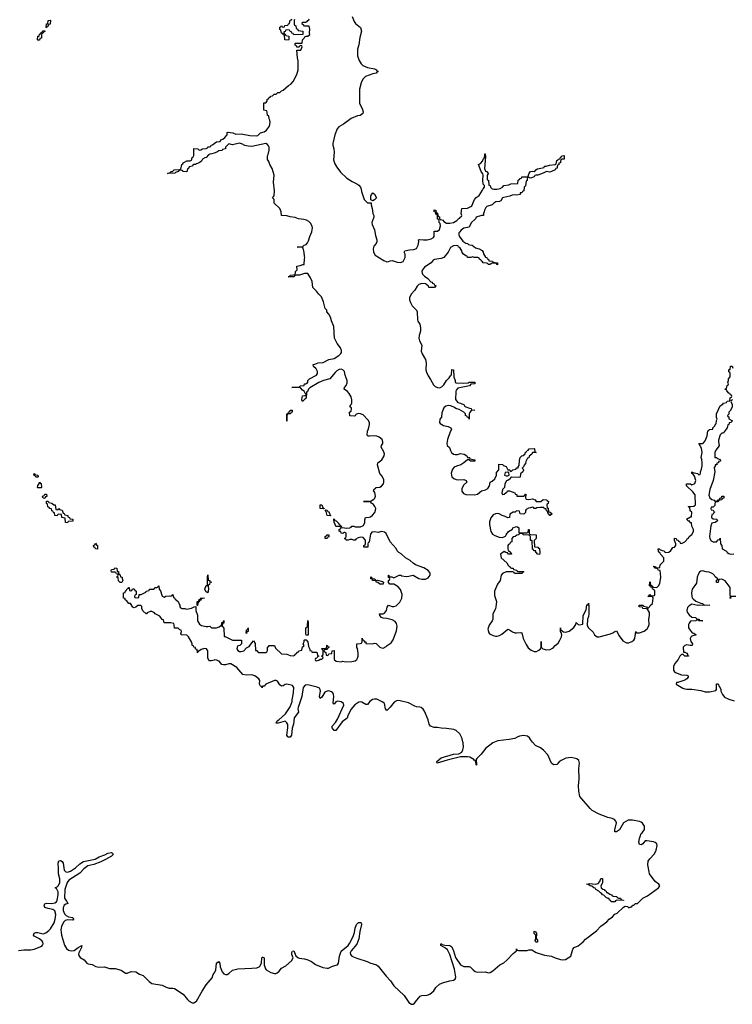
# Model space of a CAD drawing. Header units: inches. Extents: x 2718490 to 2828976, y 856982 to 957410.
# Tile 4 of 63: x 2757784 to 2765910, y 856982 to 868200. Entities that reach past the tile are written whole.
import ezdxf

# ---------------------------------------------------------------- set-up
doc = ezdxf.new("R2010")
doc.units = ezdxf.units.IN
doc.header["$MEASUREMENT"] = 0
for name, color, linetype in [('C7855', 7, 'Continuous'), ('C7856', 7, 'Continuous'), ('C7865', 7, 'Continuous'), ('C7866', 7, 'Continuous')]:
    doc.layers.add(name, color=color, linetype=linetype)

msp = doc.modelspace()

# ---------------------------------------------------------------- linework, layer by layer
at = {"layer": 'C7855', "color": 6}
msp.add_lwpolyline([(2757770, 857593), (2757830, 857604), (2757910, 857603), (2757950, 857609), (2758035, 857645), (2758045, 857655), (2758050, 857670), (2758048, 857690), (2758041, 857701), (2758010, 857727), (2757950, 857757), (2757940, 857770), (2757948, 857792), (2757970, 857798), (2757990, 857798), (2758050, 857785), (2758084, 857796), (2758118, 857822), (2758137, 857843), (2758177, 857910), (2758189, 857951), (2758196, 858004), (2758186, 858046), (2758163, 858063), (2758110, 858073), (2758070, 858086), (2758062, 858110), (2758070, 858128), (2758090, 858134), (2758150, 858132), (2758183, 858137), (2758203, 858150), (2758212, 858168), (2758224, 858230), (2758224, 858264), (2758203, 858303), (2758189, 858310), (2758210, 858321), (2758225, 858335), (2758240, 858370), (2758240, 858410), (2758226, 858470), (2758228, 858530), (2758223, 858590), (2758230, 858616), (2758250, 858622), (2758268, 858608), (2758278, 858590), (2758291, 858510), (2758310, 858491), (2758330, 858488), (2758362, 858498), (2758422, 858538), (2758470, 858582), (2758510, 858609), (2758643, 858637), (2758690, 858661), (2758755, 858685), (2758790, 858705), (2758830, 858713), (2758843, 858703), (2758850, 858690), (2758830, 858670), (2758764, 858630), (2758710, 858604), (2758630, 858575), (2758562, 858558), (2758516, 858524), (2758470, 858474), (2758344, 858396), (2758325, 858370), (2758299, 858290), (2758295, 858190), (2758316, 858157), (2758327, 858150), (2758332, 858130), (2758310, 858123), (2758290, 858110), (2758278, 858082), (2758278, 858050), (2758294, 858014), (2758313, 857993), (2758339, 857979), (2758390, 857970), (2758397, 857950), (2758390, 857942), (2758330, 857943), (2758304, 857936), (2758282, 857918), (2758262, 857870), (2758255, 857830), (2758260, 857770), (2758294, 857654), (2758319, 857619), (2758340, 857600), (2758370, 857590), (2758405, 857595), (2758450, 857630), (2758491, 857650), (2758490, 857630), (2758459, 857570), (2758454, 857550), (2758457, 857537), (2758475, 857515), (2758519, 857490), (2758550, 857452), (2758563, 857443), (2758610, 857434), (2758654, 857414), (2758686, 857406), (2758750, 857407), (2758810, 857390), (2758871, 857390), (2758941, 857370), (2758990, 857338), (2759010, 857338), (2759056, 857356), (2759110, 857350), (2759150, 857327), (2759193, 857310), (2759261, 857241), (2759290, 857219), (2759410, 857198), (2759456, 857176), (2759490, 857167), (2759530, 857167), (2759550, 857162), (2759650, 857099), (2759696, 857036), (2759717, 857017), (2759750, 857000), (2759770, 857000), (2759802, 857018), (2759864, 857130), (2759910, 857202), (2759978, 857282), (2759990, 857321), (2760000, 857336)], dxfattribs=at)
at = {"layer": 'C7856', "color": 6}
for points in [[(2758090, 868106), (2758086, 868110), (2758090, 868152), (2758106, 868154), (2758110, 868192), (2758130, 868194), (2758134, 868190), (2758131, 868150), (2758114, 868146), (2758110, 868126), (2758098, 868122)], [(2757990, 867966), (2757986, 867970), (2757990, 868012), (2758006, 868014), (2758010, 868034), (2758022, 868038), (2758026, 868050), (2758042, 868058), (2758050, 868074), (2758070, 868074), (2758070, 868066), (2758058, 868062), (2758050, 868046), (2758038, 868042), (2758033, 868027), (2758031, 867990), (2758014, 867986), (2758010, 867968)], [(2757970, 862986), (2757962, 863002), (2757946, 863010), (2757949, 863031), (2757954, 863030), (2757958, 863018), (2757991, 863010), (2757994, 862990), (2757990, 862986)], [(2757990, 862866), (2757989, 862870), (2757990, 862894), (2758006, 862910), (2758010, 862932), (2758018, 862918), (2758030, 862914), (2758034, 862870), (2758030, 862866)], [(2758070, 862746), (2758050, 862749), (2758046, 862770), (2758062, 862778), (2758070, 862794), (2758090, 862794), (2758092, 862768), (2758078, 862762)], [(2758210, 862614), (2758222, 862618), (2758230, 862632), (2758238, 862618), (2758270, 862612), (2758278, 862578), (2758290, 862574), (2758298, 862558), (2758332, 862550), (2758334, 862534), (2758352, 862530), (2758354, 862514), (2758391, 862510), (2758390, 862488), (2758338, 862482), (2758330, 862466), (2758308, 862470), (2758302, 862522), (2758266, 862530), (2758262, 862562), (2758230, 862566), (2758218, 862562), (2758210, 862546), (2758186, 862550), (2758182, 862582), (2758170, 862586), (2758162, 862602), (2758150, 862606), (2758146, 862626), (2758126, 862630), (2758122, 862642), (2758106, 862650), (2758102, 862682), (2758090, 862686), (2758090, 862714), (2758110, 862714), (2758118, 862698), (2758150, 862692), (2758172, 862672), (2758190, 862671), (2758198, 862618)], [(2758670, 862169), (2758648, 862170), (2758646, 862186), (2758628, 862190), (2758626, 862210), (2758642, 862218), (2758650, 862234), (2758658, 862218), (2758671, 862211)], [(2758930, 861786), (2758910, 861806), (2758906, 861846), (2758888, 861850), (2758902, 861858), (2758906, 861870), (2758902, 861882), (2758888, 861888), (2758882, 861902), (2758870, 861906), (2758830, 861906), (2758826, 861930), (2758830, 861934), (2758862, 861938), (2758870, 861954), (2758890, 861952), (2758894, 861914), (2758910, 861912), (2758912, 861892), (2758918, 861878), (2758930, 861874), (2758934, 861854), (2758952, 861850), (2758953, 861833), (2758962, 861810), (2758950, 861786)], [(2759930, 861668), (2759918, 861678), (2759910, 861678), (2759895, 861710), (2759910, 861752), (2759926, 861754), (2759926, 861850), (2759930, 861874), (2759934, 861814), (2759952, 861810), (2759954, 861794), (2759974, 861790), (2759954, 861786), (2759950, 861766), (2759938, 861762), (2759933, 861747), (2759936, 861710)], [(2759806, 861526), (2759809, 861570), (2759826, 861574), (2759830, 861594), (2759842, 861598), (2759850, 861614), (2759891, 861611), (2759858, 861602), (2759850, 861586), (2759838, 861582), (2759830, 861566), (2759818, 861562), (2759810, 861526)]]:
    msp.add_lwpolyline(points, close=True, dxfattribs=at)
for points in [[(2760000, 866679), (2759974, 866670), (2759951, 866669), (2759938, 866662), (2759911, 866630), (2759894, 866626), (2759870, 866610), (2759856, 866590), (2759830, 866569), (2759801, 866559), (2759789, 866549), (2759771, 866549), (2759758, 866542), (2759754, 866530), (2759718, 866522), (2759710, 866506), (2759698, 866502), (2759690, 866466), (2759651, 866469), (2759646, 866470), (2759642, 866482), (2759610, 866486), (2759598, 866482), (2759594, 866470), (2759561, 866459), (2759552, 866450), (2759468, 866448), (2759502, 866458), (2759506, 866470), (2759528, 866472), (2759546, 866490), (2759608, 866492), (2759622, 866498), (2759634, 866550), (2759643, 866557), (2759650, 866570), (2759665, 866575), (2759690, 866591), (2759727, 866593), (2759742, 866598), (2759748, 866612), (2759749, 866630), (2759762, 866638), (2759769, 866651), (2759770, 866732), (2759814, 866730), (2759830, 866714), (2759850, 866718), (2759868, 866730), (2759909, 866731), (2759922, 866738), (2759929, 866750), (2759949, 866751), (2759963, 866757), (2759969, 866770), (2759984, 866776), (2760000, 866789)], [(2760000, 860904), (2759970, 860895), (2759950, 860896), (2759937, 860910), (2759930, 860930), (2759929, 861009), (2759913, 861030), (2759890, 861037), (2759855, 861025), (2759826, 861006), (2759814, 861006), (2759810, 860986), (2759806, 861026), (2759790, 861028), (2759787, 861047), (2759770, 861049), (2759766, 861066), (2759749, 861069), (2759749, 861090), (2759742, 861110), (2759709, 861169), (2759689, 861189), (2759626, 861190), (2759622, 861202), (2759628, 861230), (2759626, 861246), (2759610, 861248), (2759590, 861268), (2759549, 861269), (2759547, 861307), (2759542, 861322), (2759509, 861329), (2759430, 861329), (2759422, 861362), (2759410, 861366), (2759383, 861403), (2759330, 861430), (2759323, 861443), (2759290, 861458), (2759270, 861458), (2759237, 861443), (2759230, 861430), (2759226, 861430), (2759190, 861466), (2759178, 861490), (2759176, 861516), (2759167, 861527), (2759133, 861527), (2759110, 861506), (2759090, 861498), (2759074, 861506), (2759048, 861548), (2759030, 861549), (2759002, 861582), (2758988, 861590), (2758986, 861606), (2758966, 861610), (2758969, 861670), (2758986, 861674), (2758990, 861694), (2759002, 861698), (2759006, 861710), (2759022, 861718), (2759029, 861731), (2759034, 861730), (2759038, 861698), (2759050, 861694), (2759062, 861698), (2759070, 861714), (2759090, 861714), (2759098, 861698), (2759114, 861690), (2759114, 861650), (2759098, 861642), (2759094, 861630), (2759098, 861618), (2759130, 861614), (2759142, 861618), (2759148, 861652), (2759170, 861652), (2759222, 861678), (2759226, 861690), (2759262, 861698), (2759266, 861710), (2759308, 861712), (2759322, 861718), (2759326, 861730), (2759348, 861732), (2759362, 861738), (2759370, 861751), (2759374, 861710), (2759390, 861694), (2759403, 861643), (2759410, 861632), (2759430, 861622), (2759449, 861631), (2759496, 861636), (2759508, 861632), (2759522, 861638), (2759526, 861650), (2759531, 861651), (2759538, 861618), (2759550, 861614), (2759558, 861598), (2759591, 861570), (2759601, 861541), (2759611, 861529), (2759611, 861511), (2759618, 861498), (2759632, 861492), (2759669, 861491), (2759690, 861485), (2759743, 861497), (2759772, 861512), (2759794, 861514), (2759792, 861470), (2759810, 861414), (2759811, 861350), (2759833, 861313), (2759859, 861299), (2759910, 861286), (2759930, 861285), (2759954, 861290), (2759972, 861272), (2760000, 861271)]]:
    msp.add_lwpolyline(points, dxfattribs=at)
at = {"layer": 'C7865', "color": 6}
for points in [[(2760000, 857336), (2760022, 857370), (2760030, 857451), (2760050, 857470), (2760068, 857450), (2760070, 857410), (2760093, 857350), (2760110, 857330), (2760130, 857321), (2760150, 857320), (2760169, 857331), (2760210, 857370), (2760270, 857385), (2760430, 857392), (2760490, 857399), (2760513, 857407), (2760524, 857416), (2760543, 857450), (2760547, 857510), (2760550, 857518), (2760557, 857517), (2760571, 857510), (2760573, 857430), (2760586, 857386), (2760595, 857375), (2760646, 857346), (2760690, 857332), (2760706, 857334), (2760720, 857340), (2760741, 857359), (2760770, 857393), (2760820, 857420), (2760884, 857476), (2760901, 857510), (2760889, 857550), (2760887, 857573), (2760893, 857587), (2760910, 857590), (2760934, 857534), (2760954, 857514), (2760970, 857507), (2761030, 857500), (2761070, 857490), (2761110, 857469), (2761156, 857436), (2761242, 857402), (2761290, 857393), (2761305, 857395), (2761350, 857418), (2761394, 857426), (2761407, 857433), (2761419, 857450), (2761430, 857531), (2761450, 857587), (2761528, 857652), (2761546, 857674), (2761585, 857755), (2761600, 857800), (2761610, 857850), (2761625, 857890), (2761646, 857914), (2761670, 857915), (2761676, 857910), (2761683, 857890), (2761662, 857810), (2761650, 857729), (2761630, 857668), (2761562, 857590), (2761552, 857570), (2761555, 857550), (2761572, 857532), (2761627, 857507), (2761745, 857470), (2761775, 857455), (2761851, 857430), (2761870, 857418), (2761962, 857302), (2762014, 857250), (2762052, 857192), (2762170, 857082), (2762221, 857001), (2762250, 856982), (2762270, 856983), (2762287, 856993), (2762311, 857030), (2762350, 857075), (2762370, 857083), (2762430, 857084), (2762461, 857099), (2762505, 857135), (2762530, 857173), (2762570, 857212), (2762617, 857230), (2762690, 857250), (2762730, 857256), (2762750, 857270), (2762757, 857290), (2762742, 857382), (2762688, 857548), (2762661, 857601), (2762640, 857620), (2762588, 857650), (2762587, 857670), (2762594, 857670), (2762602, 857662), (2762630, 857655), (2762690, 857652), (2762710, 857636), (2762730, 857590), (2762754, 857514), (2762810, 857430), (2762850, 857413), (2762910, 857411), (2762926, 857406), (2762954, 857374), (2762977, 857357), (2763009, 857349), (2763090, 857353), (2763130, 857341), (2763150, 857345), (2763178, 857362), (2763259, 857430), (2763305, 857455), (2763337, 857483), (2763410, 857560), (2763449, 857590), (2763450, 857614), (2763458, 857598), (2763473, 857593), (2763570, 857595), (2763590, 857602), (2763623, 857603), (2763673, 857573), (2763770, 857541), (2763850, 857531), (2763890, 857511), (2763950, 857492), (2763970, 857488), (2764006, 857494), (2764069, 857531), (2764090, 857611), (2764105, 857630), (2764152, 857648), (2764210, 857695), (2764237, 857723), (2764360, 857820), (2764410, 857872), (2764479, 857921), (2764504, 857950), (2764542, 857978), (2764570, 858009), (2764598, 858022), (2764670, 858087), (2764690, 858101), (2764715, 858095), (2764730, 858082), (2764754, 858094), (2764766, 858094), (2764770, 858112), (2764787, 858113), (2764806, 858130), (2764830, 858131), (2764888, 858190), (2764942, 858218), (2765070, 858310), (2765082, 858330), (2765073, 858350), (2765030, 858381), (2764967, 858470), (2764960, 858490), (2764945, 858570), (2764950, 858612), (2764970, 858641), (2765023, 858697), (2765043, 858737), (2765054, 858790), (2765048, 858810), (2765030, 858827), (2765013, 858833), (2764935, 858845), (2764916, 858844), (2764897, 858823), (2764891, 858810), (2764870, 858797), (2764850, 858804), (2764845, 858830), (2764850, 858870), (2764869, 858929), (2764883, 858937), (2764907, 858973), (2764907, 859010), (2764902, 859022), (2764885, 859045), (2764870, 859056), (2764850, 859064), (2764770, 859080), (2764722, 859078), (2764671, 859048), (2764623, 858970), (2764590, 858945), (2764570, 858948), (2764570, 858970), (2764588, 859050), (2764582, 859070), (2764567, 859087), (2764540, 859100), (2764490, 859110), (2764392, 859150), (2764313, 859190), (2764290, 859211), (2764170, 859350), (2764158, 859410), (2764155, 859470), (2764162, 859550), (2764160, 859670), (2764168, 859730), (2764158, 859758), (2764137, 859777), (2764108, 859788), (2764072, 859792), (2764013, 859787), (2763959, 859761), (2763936, 859744), (2763910, 859713), (2763870, 859710), (2763849, 859730), (2763806, 859826), (2763757, 859877), (2763724, 859904), (2763665, 859930), (2763630, 859967), (2763608, 860000)], [(2763367, 860000), (2763238, 859982), (2763181, 859959), (2763144, 859936), (2763099, 859901), (2763047, 859830), (2762997, 859783), (2762990, 859770), (2762992, 859708), (2762989, 859710), (2762987, 859747), (2762978, 859758), (2762970, 859758), (2762962, 859770), (2762916, 859796), (2762890, 859801), (2762810, 859800), (2762658, 859762), (2762546, 859730), (2762542, 859750), (2762590, 859790), (2762729, 859830), (2762790, 859836), (2762824, 859856), (2762838, 859882), (2762843, 859910), (2762840, 859960), (2762831, 860000)]]:
    msp.add_lwpolyline(points, dxfattribs=at)
for points in [[(2764474, 858254), (2764486, 858254), (2764515, 858235), (2764534, 858230), (2764538, 858218), (2764553, 858213), (2764594, 858210), (2764598, 858198), (2764612, 858192), (2764634, 858190), (2764638, 858178), (2764651, 858171), (2764671, 858170), (2764670, 858166), (2764592, 858168), (2764578, 858162), (2764570, 858149), (2764528, 858150), (2764526, 858166), (2764509, 858170), (2764507, 858187), (2764493, 858187), (2764470, 858199), (2764445, 858225), (2764429, 858230), (2764422, 858242), (2764406, 858250), (2764389, 858269), (2764355, 858290), (2764345, 858305), (2764329, 858310), (2764307, 858327), (2764289, 858330), (2764266, 858346), (2764246, 858350), (2764283, 858357), (2764350, 858350), (2764367, 858353), (2764380, 858360), (2764400, 858380), (2764410, 858414), (2764430, 858414), (2764430, 858366), (2764412, 858330), (2764414, 858310), (2764432, 858292), (2764450, 858291), (2764458, 858278), (2764472, 858270)], [(2763670, 857689), (2763662, 857710), (2763668, 857732), (2763668, 857768), (2763650, 857788), (2763650, 857814), (2763671, 857809), (2763676, 857790), (2763673, 857733), (2763690, 857714), (2763690, 857689)]]:
    msp.add_lwpolyline(points, close=True, dxfattribs=at)
at = {"layer": 'C7866', "color": 6}
for points in [[(2760000, 866789), (2760028, 866810), (2760070, 866814), (2760078, 866830), (2760101, 866839), (2760124, 866856), (2760148, 866890), (2760150, 866914), (2760162, 866918), (2760184, 866916), (2760214, 866910), (2760250, 866895), (2760310, 866899), (2760410, 866882), (2760490, 866876), (2760500, 866880), (2760529, 866910), (2760570, 866921), (2760599, 866941), (2760632, 866988), (2760642, 867030), (2760637, 867057), (2760629, 867071), (2760626, 867106), (2760609, 867110), (2760607, 867147), (2760602, 867162), (2760569, 867171), (2760568, 867252), (2760590, 867254), (2760606, 867270), (2760607, 867293), (2760622, 867298), (2760626, 867310), (2760642, 867318), (2760646, 867330), (2760667, 867333), (2760686, 867350), (2760710, 867352), (2760728, 867370), (2760749, 867371), (2760768, 867390), (2760790, 867397), (2760850, 867450), (2760874, 867466), (2760903, 867497), (2760944, 867576), (2760960, 867630), (2760958, 867730), (2760950, 867766), (2760946, 867854), (2760990, 867854), (2761006, 867890), (2761002, 867902), (2760990, 867906), (2760978, 867902), (2760970, 867886), (2760946, 867886), (2760942, 867902), (2760926, 867910), (2760926, 867930), (2760930, 867934), (2761006, 867934), (2761009, 867971), (2761028, 867990), (2761035, 868005), (2761050, 868014), (2761070, 868012), (2761094, 868030), (2761088, 868050), (2761093, 868093), (2761086, 868126), (2761030, 868126), (2761022, 868142), (2761006, 868150), (2761008, 868172), (2761047, 868173), (2761062, 868178), (2761068, 868192), (2761082, 868198), (2761086, 868210)], [(2760918, 868202), (2760914, 868190), (2760914, 868150), (2760918, 868138), (2760934, 868130), (2760938, 868098), (2760950, 868094), (2760958, 868078), (2761014, 868070), (2761014, 868030), (2760910, 868026), (2760902, 868042), (2760887, 868047), (2760882, 868062), (2760867, 868067), (2760862, 868082), (2760830, 868086), (2760818, 868082), (2760810, 868066), (2760798, 868062), (2760794, 868050), (2760798, 868038), (2760810, 868034), (2760818, 868018), (2760853, 868013), (2760853, 867973), (2760850, 867966), (2760809, 867970), (2760802, 868022), (2760790, 868026), (2760782, 868042), (2760770, 868046), (2760762, 868082), (2760750, 868088), (2760750, 868114), (2760762, 868118), (2760770, 868134), (2760778, 868118), (2760790, 868114), (2760802, 868118), (2760808, 868132), (2760842, 868138), (2760850, 868154), (2760862, 868158), (2760867, 868193), (2760882, 868198), (2760886, 868210)], [(2761575, 868235), (2761598, 868178), (2761615, 868155), (2761670, 868110), (2761681, 868070), (2761661, 867999), (2761650, 867915), (2761635, 867865), (2761636, 867790), (2761654, 867734), (2761677, 867697), (2761698, 867678), (2761750, 867657), (2761830, 867641), (2761851, 867630), (2761858, 867618), (2761871, 867610), (2761858, 867602), (2761850, 867589), (2761810, 867583), (2761727, 867553), (2761697, 867523), (2761678, 867482), (2761659, 867410), (2761659, 867250), (2761673, 867213), (2761690, 867190), (2761701, 867150), (2761698, 867130), (2761666, 867110), (2761637, 867103), (2761565, 867075), (2761475, 867010), (2761422, 866978), (2761404, 866956), (2761376, 866890), (2761354, 866790), (2761355, 866770), (2761367, 866730), (2761371, 866690), (2761364, 866604), (2761378, 866558), (2761400, 866520), (2761443, 866463), (2761516, 866396), (2761576, 866356), (2761630, 866331), (2761650, 866313), (2761670, 866290), (2761679, 866270), (2761683, 866243), (2761713, 866150), (2761750, 866115), (2761792, 866112), (2761791, 866090), (2761803, 866050), (2761811, 865990), (2761821, 865970), (2761821, 865950), (2761801, 865890), (2761805, 865865), (2761830, 865806), (2761840, 865740), (2761857, 865690), (2761858, 865670), (2761850, 865650), (2761822, 865618), (2761815, 865590), (2761817, 865550), (2761837, 865517), (2761936, 865456), (2761970, 865443), (2761990, 865444), (2762010, 865453), (2762030, 865455), (2762090, 865437), (2762127, 865433), (2762155, 865445), (2762181, 865490), (2762180, 865530), (2762170, 865550), (2762174, 865566), (2762230, 865579), (2762279, 865581), (2762308, 865592), (2762328, 865632), (2762335, 865670), (2762330, 865691), (2762344, 865696), (2762390, 865690), (2762429, 865692), (2762475, 865705), (2762501, 865719), (2762510, 865730), (2762510, 865790), (2762550, 865791), (2762570, 865810), (2762581, 865850), (2762577, 865877), (2762569, 865891), (2762569, 865909), (2762562, 865922), (2762550, 865926), (2762547, 865967), (2762542, 865982), (2762530, 865986), (2762528, 866008), (2762510, 866009), (2762510, 866032), (2762531, 866030), (2762531, 866011), (2762538, 865998), (2762550, 865994), (2762552, 865972), (2762558, 865958), (2762570, 865954), (2762572, 865932), (2762582, 865922), (2762610, 865916), (2762621, 865901), (2762650, 865883), (2762690, 865881), (2762730, 865890), (2762769, 865911), (2762790, 865934), (2762802, 865938), (2762806, 865950), (2762822, 865958), (2762826, 865970), (2762818, 865990), (2762826, 866050), (2762890, 866054), (2762930, 866070), (2762940, 866080), (2762970, 866151), (2762990, 866175), (2763023, 866197), (2763063, 866257), (2763070, 866274), (2763086, 866290), (2763086, 866310), (2763070, 866326), (2763067, 866370), (2763069, 866429), (2763065, 866445), (2763046, 866470), (2763015, 866550), (2763037, 866563), (2763067, 866593), (2763070, 866612), (2763079, 866621), (2763089, 866650), (2763089, 866671), (2763092, 866670), (2763097, 866637), (2763085, 866505), (2763096, 866476), (2763111, 866470), (2763118, 866458), (2763131, 866450), (2763113, 866427), (2763114, 866374), (2763130, 866372), (2763134, 866314), (2763150, 866312), (2763153, 866293), (2763173, 866273), (2763190, 866270), (2763230, 866270), (2763262, 866278), (2763289, 866291), (2763306, 866310), (2763362, 866318), (2763386, 866330), (2763466, 866334), (2763469, 866370), (2763482, 866378), (2763490, 866392), (2763506, 866394), (2763508, 866410), (2763569, 866411), (2763582, 866418), (2763594, 866450), (2763610, 866471), (2763634, 866474), (2763650, 866471), (2763662, 866478), (2763669, 866490), (2763690, 866499), (2763764, 866516), (2763770, 866530), (2763789, 866531), (2763824, 866544), (2763889, 866551), (2763902, 866558), (2763910, 866594), (2763922, 866598), (2763926, 866610), (2763946, 866614), (2763950, 866634), (2763962, 866638), (2763966, 866650), (2763990, 866654), (2763994, 866650), (2763992, 866610), (2763971, 866609), (2763958, 866602), (2763952, 866588), (2763951, 866570), (2763933, 866567), (2763930, 866546), (2763918, 866542), (2763913, 866527), (2763912, 866510), (2763897, 866503), (2763891, 866490), (2763849, 866469), (2763830, 866464), (2763790, 866469), (2763752, 866450), (2763692, 866430), (2763671, 866429), (2763657, 866423), (2763651, 866410), (2763610, 866395), (2763598, 866398), (2763590, 866406), (2763578, 866402), (2763572, 866388), (2763570, 866368), (2763558, 866362), (2763550, 866308), (2763538, 866290), (2763531, 866250), (2763517, 866243), (2763510, 866229), (2763492, 866228), (2763490, 866209), (2763450, 866199), (2763430, 866204), (2763400, 866200), (2763374, 866190), (2763305, 866175), (2763291, 866169), (2763270, 866138), (2763254, 866130), (2763215, 866125), (2763191, 866110), (2763170, 866089), (2763110, 866070), (2763100, 866060), (2763085, 866030), (2763082, 866010), (2763072, 865990), (2763074, 865970), (2763050, 865969), (2762990, 865950), (2762981, 865930), (2762933, 865887), (2762910, 865835), (2762850, 865824), (2762817, 865803), (2762799, 865781), (2762793, 865770), (2762791, 865751), (2762795, 865735), (2762837, 865677), (2762873, 865653), (2762891, 865650), (2762900, 865640), (2762915, 865635), (2762942, 865630), (2762980, 865600), (2763022, 865590), (2763056, 865570), (2763070, 865551), (2763074, 865534), (2763096, 865496), (2763110, 865491), (2763115, 865475), (2763131, 865470), (2763133, 865453), (2763174, 865450), (2763178, 865438), (2763234, 865430), (2763233, 865407), (2763226, 865410), (2763222, 865422), (2763207, 865427), (2763173, 865427), (2763158, 865422), (2763154, 865410), (2763131, 865409), (2763126, 865410), (2763122, 865422), (2763107, 865427), (2763070, 865429), (2763062, 865442), (2763050, 865449), (2763043, 865463), (2763029, 865470), (2763023, 865483), (2763009, 865489), (2762966, 865490), (2762950, 865498), (2762929, 865489), (2762890, 865489), (2762885, 865505), (2762870, 865509), (2762844, 865530), (2762830, 865549), (2762826, 865566), (2762804, 865604), (2762789, 865610), (2762783, 865623), (2762768, 865628), (2762730, 865625), (2762697, 865603), (2762670, 865550), (2762619, 865490), (2762590, 865478), (2762514, 865466), (2762500, 865460), (2762476, 865430), (2762401, 865379), (2762376, 865350), (2762370, 865330), (2762372, 865312), (2762379, 865299), (2762399, 865279), (2762439, 865250), (2762474, 865214), (2762485, 865210), (2762496, 865196), (2762511, 865190), (2762515, 865175), (2762530, 865170), (2762530, 865166), (2762514, 865150), (2762450, 865149), (2762444, 865164), (2762424, 865184), (2762410, 865190), (2762370, 865195), (2762336, 865184), (2762315, 865165), (2762290, 865120), (2762249, 865071), (2762230, 865030), (2762230, 865010), (2762239, 864979), (2762261, 864941), (2762310, 864890), (2762318, 864870), (2762320, 864780), (2762324, 864764), (2762346, 864730), (2762355, 864690), (2762353, 864653), (2762338, 864602), (2762336, 864570), (2762342, 864542), (2762370, 864490), (2762362, 864422), (2762372, 864392), (2762411, 864328), (2762418, 864290), (2762417, 864210), (2762424, 864183), (2762441, 864141), (2762470, 864099), (2762501, 864041), (2762522, 864022), (2762550, 864009), (2762573, 864007), (2762601, 864019), (2762621, 864039), (2762650, 864091), (2762681, 864119), (2762696, 864144), (2762708, 864152), (2762710, 864214), (2762731, 864211), (2762736, 864130), (2762751, 864089), (2762751, 864071), (2762762, 864062), (2762850, 864057), (2762898, 864062), (2762910, 864070), (2762974, 864070), (2762974, 864050), (2762930, 864048), (2762912, 864030), (2762780, 864000), (2762761, 863979), (2762756, 863964), (2762754, 863874), (2762780, 863840), (2762812, 863830), (2762851, 863810), (2762857, 863797), (2762870, 863790), (2762913, 863773), (2762932, 863770), (2762934, 863754), (2762974, 863750), (2762932, 863748), (2762915, 863725), (2762911, 863709), (2762910, 863648), (2762907, 863667), (2762890, 863669), (2762882, 863682), (2762869, 863690), (2762868, 863708), (2762849, 863729), (2762797, 863757), (2762758, 863770), (2762743, 863783), (2762700, 863800), (2762670, 863804), (2762642, 863798), (2762621, 863779), (2762599, 863721), (2762592, 863670), (2762573, 863647), (2762570, 863610), (2762579, 863599), (2762618, 863578), (2762670, 863565), (2762702, 863550), (2762708, 863530), (2762694, 863506), (2762664, 863416), (2762655, 863370), (2762660, 863350), (2762686, 863326), (2762696, 863290), (2762708, 863268), (2762730, 863250), (2762750, 863245), (2762775, 863245), (2762810, 863259), (2762851, 863250), (2762882, 863230), (2762891, 863211), (2762912, 863210), (2762918, 863198), (2762973, 863187), (2762974, 863170), (2762970, 863169), (2762926, 863170), (2762910, 863186), (2762890, 863186), (2762848, 863150), (2762813, 863130), (2762766, 863114), (2762740, 863100), (2762721, 863079), (2762705, 863035), (2762706, 863010), (2762713, 862993), (2762733, 862973), (2762762, 862962), (2762790, 862958), (2762850, 862963), (2762876, 862950), (2762881, 862930), (2762845, 862895), (2762825, 862855), (2762827, 862830), (2762843, 862803), (2762871, 862791), (2762970, 862787), (2763006, 862794), (2763050, 862832), (2763096, 862844), (2763122, 862858), (2763141, 862890), (2763149, 862930), (2763170, 862941), (2763201, 862970), (2763222, 863010), (2763220, 863040), (2763248, 863072), (2763246, 863134), (2763289, 863131), (2763300, 863120), (2763330, 863110), (2763351, 863071), (2763374, 863070), (2763378, 863058), (2763390, 863054), (2763406, 863070), (2763440, 863080), (2763453, 863093), (2763467, 863093), (2763467, 863107), (2763478, 863122), (2763482, 863178), (2763489, 863210), (2763510, 863231), (2763526, 863234), (2763546, 863254), (2763550, 863271), (2763563, 863277), (2763570, 863292), (2763586, 863294), (2763586, 863306), (2763592, 863312), (2763650, 863314), (2763654, 863310), (2763658, 863278), (2763674, 863270), (2763632, 863268), (2763622, 863250), (2763594, 863226), (2763590, 863209), (2763575, 863205), (2763555, 863165), (2763550, 863142), (2763535, 863125), (2763530, 863106), (2763514, 863090), (2763530, 863074), (2763530, 863066), (2763522, 863050), (2763495, 863025), (2763490, 862989), (2763470, 862984), (2763391, 862989), (2763380, 862980), (2763376, 862970), (2763351, 862950), (2763335, 862945), (2763315, 862910), (2763311, 862869), (2763290, 862846), (2763281, 862810), (2763290, 862792), (2763307, 862793), (2763330, 862814), (2763342, 862818), (2763348, 862832), (2763369, 862831), (2763430, 862811), (2763434, 862794), (2763451, 862790), (2763453, 862773), (2763471, 862771), (2763528, 862772), (2763542, 862778), (2763550, 862794), (2763554, 862794), (2763553, 862753), (2763558, 862738), (2763590, 862732), (2763630, 862741), (2763662, 862730), (2763672, 862712), (2763728, 862712), (2763753, 862733), (2763794, 862730), (2763798, 862718), (2763814, 862710), (2763810, 862686), (2763798, 862682), (2763794, 862670), (2763798, 862638), (2763810, 862634), (2763813, 862593), (2763834, 862590), (2763854, 862570), (2763834, 862550), (2763829, 862550), (2763822, 862562), (2763809, 862570), (2763808, 862588), (2763802, 862602), (2763790, 862606), (2763786, 862626), (2763770, 862628), (2763762, 862642), (2763717, 862643), (2763682, 862638), (2763670, 862629), (2763650, 862629), (2763642, 862642), (2763630, 862646), (2763610, 862638), (2763584, 862636), (2763560, 862620), (2763551, 862609), (2763550, 862586), (2763532, 862568), (2763490, 862569), (2763482, 862602), (2763450, 862606), (2763434, 862590), (2763410, 862589), (2763372, 862568), (2763370, 862529), (2763350, 862524), (2763320, 862540), (2763284, 862550), (2763250, 862570), (2763230, 862574), (2763210, 862571), (2763182, 862558), (2763157, 862523), (2763143, 862477), (2763140, 862450), (2763155, 862370), (2763177, 862337), (2763202, 862322), (2763250, 862304), (2763290, 862300), (2763325, 862315), (2763330, 862332), (2763358, 862370), (2763403, 862397), (2763409, 862410), (2763450, 862425), (2763462, 862422), (2763474, 862410), (2763474, 862354), (2763568, 862352), (2763582, 862358), (2763586, 862390), (2763592, 862390), (2763593, 862353), (2763598, 862338), (2763613, 862333), (2763672, 862330), (2763672, 862290), (2763652, 862268), (2763654, 862194), (2763691, 862191), (2763698, 862178), (2763710, 862174), (2763715, 862125), (2763710, 862108), (2763690, 862109), (2763682, 862122), (2763669, 862130), (2763668, 862148), (2763646, 862150), (2763642, 862162), (2763630, 862166), (2763626, 862266), (2763610, 862268), (2763607, 862307), (2763602, 862322), (2763588, 862328), (2763526, 862330), (2763522, 862342), (2763490, 862346), (2763478, 862342), (2763474, 862330), (2763452, 862328), (2763434, 862310), (2763412, 862308), (2763394, 862290), (2763394, 862250), (2763378, 862242), (2763374, 862230), (2763358, 862222), (2763351, 862209), (2763351, 862171), (2763355, 862155), (2763385, 862130), (2763391, 862110), (2763358, 862110), (2763345, 862125), (2763328, 862130), (2763310, 862142), (2763268, 862110), (2763274, 862070), (2763339, 862010), (2763358, 861978), (2763374, 861970), (2763378, 861958), (2763391, 861951), (2763412, 861950), (2763414, 861934), (2763454, 861930), (2763458, 861918), (2763473, 861913), (2763530, 861914), (2763534, 861910), (2763518, 861902), (2763514, 861890), (2763509, 861889), (2763430, 861889), (2763426, 861890), (2763422, 861902), (2763408, 861908), (2763330, 861909), (2763290, 861890), (2763276, 861870), (2763264, 861810), (2763233, 861767), (2763198, 861690), (2763199, 861639), (2763221, 861570), (2763215, 861510), (2763210, 861486), (2763181, 861430), (2763179, 861370), (2763173, 861350), (2763138, 861302), (2763124, 861256), (2763133, 861213), (2763142, 861202), (2763182, 861182), (2763210, 861175), (2763230, 861178), (2763255, 861185), (2763280, 861200), (2763350, 861256), (2763370, 861250), (2763405, 861225), (2763430, 861216), (2763450, 861214), (2763499, 861219), (2763510, 861214), (2763526, 861150), (2763560, 861080), (2763583, 861043), (2763615, 861015), (2763650, 861000), (2763678, 861002), (2763705, 861015), (2763721, 861030), (2763729, 861050), (2763730, 861114), (2763731, 861050), (2763750, 861030), (2763790, 861022), (2763834, 861026), (2763861, 861039), (2763872, 861048), (2763890, 861070), (2763923, 861097), (2763945, 861130), (2763963, 861170), (2763965, 861190), (2763959, 861219), (2763950, 861230), (2763950, 861272), (2763951, 861251), (2763962, 861242), (2763970, 861242), (2763973, 861233), (2763984, 861224), (2764010, 861220), (2764050, 861235), (2764104, 861276), (2764126, 861310), (2764130, 861331), (2764154, 861310), (2764170, 861307), (2764207, 861313), (2764210, 861410), (2764245, 861475), (2764250, 861532), (2764266, 861534), (2764270, 861554), (2764275, 861510), (2764274, 861430), (2764270, 861402), (2764258, 861370), (2764256, 861296), (2764270, 861270), (2764322, 861222), (2764340, 861190), (2764370, 861170), (2764390, 861170), (2764519, 861201), (2764547, 861213), (2764570, 861231), (2764590, 861236), (2764621, 861181), (2764663, 861123), (2764702, 861102), (2764730, 861100), (2764766, 861114), (2764788, 861132), (2764797, 861150), (2764810, 861230), (2764816, 861216), (2764850, 861213), (2764905, 861235), (2764939, 861261), (2764954, 861286), (2764960, 861310), (2764958, 861370), (2764965, 861410), (2764965, 861445), (2764942, 861482), (2764927, 861487), (2764888, 861490), (2764886, 861506), (2764849, 861509), (2764846, 861530), (2764894, 861530), (2764898, 861518), (2764932, 861512), (2764938, 861498), (2764950, 861494), (2764970, 861514), (2764974, 861526), (2764999, 861550), (2765006, 861610), (2765002, 861622), (2764987, 861627), (2764948, 861630), (2764962, 861638), (2764970, 861652), (2764978, 861638), (2764990, 861634), (2765022, 861638), (2765026, 861650), (2765026, 861690), (2765022, 861702), (2765007, 861707), (2765002, 861722), (2764988, 861728), (2764982, 861742), (2764966, 861750), (2764968, 861790), (2764970, 861794), (2764974, 861790), (2764978, 861758), (2764990, 861754), (2764998, 861738), (2765013, 861733), (2765050, 861731), (2765070, 861751), (2765084, 861776), (2765095, 861850), (2765086, 861926), (2765066, 861930), (2765062, 861942), (2765048, 861948), (2765028, 861950), (2765026, 861966), (2765009, 861970), (2765034, 861970), (2765038, 861958), (2765050, 861954), (2765082, 861958), (2765088, 861990), (2765129, 862030), (2765128, 862070), (2765090, 862109), (2765086, 862126), (2765078, 862130), (2765070, 862146), (2765066, 862170), (2765074, 862170), (2765082, 862162), (2765111, 862151), (2765131, 862150), (2765138, 862138), (2765150, 862131), (2765185, 862135), (2765207, 862153), (2765230, 862185), (2765249, 862191), (2765266, 862210), (2765266, 862230), (2765250, 862266), (2765249, 862291), (2765270, 862290), (2765275, 862275), (2765291, 862270), (2765297, 862257), (2765312, 862250), (2765314, 862234), (2765330, 862232), (2765370, 862251), (2765389, 862270), (2765395, 862285), (2765410, 862294), (2765418, 862310), (2765447, 862333), (2765469, 862370), (2765469, 862390), (2765449, 862431), (2765446, 862466), (2765430, 862468), (2765426, 862486), (2765410, 862488), (2765388, 862510), (2765434, 862534), (2765446, 862534), (2765448, 862588), (2765430, 862606), (2765426, 862646), (2765414, 862646), (2765409, 862651), (2765410, 862654), (2765432, 862652), (2765470, 862658), (2765489, 862671), (2765485, 862785), (2765460, 862820), (2765389, 862890), (2765389, 862910), (2765407, 862913), (2765434, 862910), (2765450, 862902), (2765484, 862916), (2765495, 862950), (2765480, 863000), (2765463, 863023), (2765450, 863030), (2765450, 863050), (2765461, 863041), (2765514, 863030), (2765530, 863014), (2765542, 863018), (2765548, 863032), (2765548, 863048), (2765560, 863080), (2765565, 863115), (2765566, 863150), (2765562, 863190), (2765555, 863210), (2765567, 863270), (2765557, 863317), (2765545, 863345), (2765538, 863350), (2765538, 863358), (2765529, 863370), (2765569, 863371), (2765580, 863380), (2765599, 863401), (2765622, 863458), (2765630, 863514), (2765642, 863518), (2765646, 863530), (2765687, 863533), (2765689, 863550), (2765709, 863571), (2765718, 863590), (2765726, 863594), (2765730, 863634), (2765738, 863650), (2765730, 863666), (2765730, 863710), (2765770, 863802), (2765802, 863818), (2765810, 863832), (2765842, 863838), (2765850, 863854), (2765882, 863858), (2765886, 863890), (2765902, 863898), (2765906, 863910), (2765902, 863922), (2765890, 863926), (2765882, 863942), (2765870, 863946), (2765846, 863970), (2765842, 863982), (2765830, 863986), (2765829, 863989), (2765830, 863994), (2765842, 863998), (2765850, 864034), (2765862, 864038), (2765866, 864050), (2765858, 864070), (2765866, 864090), (2765866, 864110), (2765886, 864130), (2765886, 864170), (2765882, 864182), (2765870, 864186), (2765869, 864209), (2765874, 864214), (2765886, 864214), (2765890, 864251), (2765910, 864254), (2765916, 864230)], [(2760000, 861271), (2760030, 861271), (2760059, 861281), (2760073, 861293), (2760087, 861293), (2760089, 861330), (2760106, 861334), (2760110, 861354), (2760110, 861326), (2760098, 861322), (2760094, 861290), (2760111, 861269), (2760114, 861174), (2760126, 861174), (2760210, 861131), (2760312, 861132), (2760314, 861090), (2760294, 861070), (2760270, 861066), (2760262, 861050), (2760261, 861030), (2760270, 861012), (2760290, 861001), (2760310, 861001), (2760338, 861010), (2760370, 861042), (2760400, 861060), (2760430, 861102), (2760450, 861122), (2760470, 861092), (2760474, 861014), (2760490, 861012), (2760498, 860998), (2760511, 860991), (2760589, 860991), (2760602, 860998), (2760609, 861011), (2760610, 861051), (2760622, 861058), (2760629, 861070), (2760690, 861071), (2760701, 861041), (2760770, 860974), (2760829, 860971), (2760870, 860956), (2760907, 860953), (2760922, 860958), (2760926, 860970), (2760942, 860978), (2760950, 860994), (2760962, 860998), (2760966, 861010), (2761002, 861018), (2761010, 861054), (2761022, 861058), (2761026, 861070), (2761018, 861090), (2761028, 861110), (2761028, 861130), (2761030, 861134), (2761050, 861134), (2761070, 861112), (2761077, 861057), (2761093, 861027), (2761093, 861013), (2761112, 861010), (2761114, 860994), (2761173, 860993), (2761178, 860958), (2761194, 860950), (2761178, 860942), (2761173, 860927), (2761158, 860922), (2761154, 860910), (2761158, 860898), (2761170, 860894), (2761196, 860904), (2761210, 860914), (2761230, 860914), (2761246, 860930), (2761242, 860942), (2761226, 860950), (2761242, 860958), (2761246, 860970), (2761246, 861010), (2761242, 861022), (2761226, 861030), (2761230, 861034), (2761270, 861034), (2761282, 861038), (2761286, 861070), (2761290, 861074), (2761298, 861058), (2761310, 861054), (2761310, 861046), (2761298, 861042), (2761290, 861026), (2761258, 861022), (2761254, 861010), (2761258, 860998), (2761274, 860990), (2761278, 860958), (2761290, 860954), (2761302, 860958), (2761310, 860974), (2761342, 860978), (2761346, 861010), (2761370, 861011), (2761371, 860911), (2761391, 860891), (2761450, 860885), (2761470, 860891), (2761503, 860883), (2761570, 860887), (2761610, 860895), (2761628, 860910), (2761636, 860924), (2761643, 860950), (2761643, 860983), (2761635, 861035), (2761630, 861046), (2761629, 861090), (2761668, 861092), (2761682, 861098), (2761688, 861112), (2761690, 861154), (2761694, 861134), (2761710, 861132), (2761712, 861112), (2761731, 861110), (2761732, 861092), (2761810, 861090), (2761830, 861096), (2761850, 861091), (2761892, 861052), (2761910, 861042), (2761930, 861040), (2761963, 861057), (2761973, 861070), (2762018, 861102), (2762044, 861136), (2762082, 861238), (2762088, 861290), (2762082, 861322), (2762065, 861345), (2762030, 861363), (2761970, 861379), (2761930, 861383), (2761910, 861389), (2761889, 861410), (2761888, 861430), (2761930, 861432), (2761942, 861438), (2761967, 861470), (2761975, 861505), (2761990, 861530), (2762030, 861516), (2762050, 861514), (2762077, 861523), (2762117, 861563), (2762132, 861588), (2762141, 861610), (2762144, 861650), (2762127, 861707), (2762100, 861740), (2762070, 861759), (2762050, 861767), (2762006, 861770), (2761990, 861786), (2761988, 861810), (2762002, 861818), (2762006, 861830), (2762002, 861842), (2761990, 861846), (2761989, 861871), (2761992, 861870), (2761994, 861866), (2761994, 861854), (2762029, 861851), (2762050, 861842), (2762110, 861871), (2762129, 861871), (2762143, 861863), (2762190, 861856), (2762222, 861858), (2762250, 861868), (2762270, 861870), (2762334, 861834), (2762370, 861824), (2762410, 861827), (2762441, 861839), (2762466, 861870), (2762466, 861890), (2762462, 861902), (2762443, 861923), (2762393, 861953), (2762299, 861990), (2762270, 862006), (2762238, 862038), (2762185, 862070), (2762135, 862115), (2762109, 862129), (2762090, 862150), (2762076, 862176), (2762010, 862250), (2761964, 862344), (2761942, 862362), (2761910, 862370), (2761870, 862358), (2761830, 862365), (2761800, 862360), (2761783, 862337), (2761770, 862246), (2761758, 862242), (2761754, 862230), (2761752, 862190), (2761709, 862189), (2761710, 862211), (2761722, 862218), (2761729, 862230), (2761729, 862269), (2761700, 862300), (2761670, 862306), (2761643, 862297), (2761617, 862283), (2761610, 862270), (2761590, 862270), (2761577, 862277), (2761550, 862279), (2761529, 862269), (2761511, 862269), (2761510, 862266), (2761502, 862282), (2761489, 862290), (2761502, 862298), (2761506, 862310), (2761506, 862350), (2761490, 862358), (2761482, 862358), (2761470, 862346), (2761449, 862350), (2761447, 862367), (2761433, 862367), (2761427, 862373), (2761426, 862390), (2761442, 862398), (2761446, 862410), (2761442, 862422), (2761430, 862426), (2761390, 862426), (2761379, 862459), (2761370, 862468), (2761368, 862512), (2761374, 862506), (2761374, 862494), (2761394, 862490), (2761411, 862471), (2761414, 862470), (2761418, 862458), (2761430, 862454), (2761434, 862434), (2761450, 862432), (2761453, 862413), (2761489, 862411), (2761510, 862405), (2761549, 862411), (2761563, 862417), (2761570, 862431), (2761594, 862430), (2761610, 862422), (2761670, 862421), (2761704, 862436), (2761719, 862470), (2761720, 862500), (2761729, 862530), (2761769, 862531), (2761783, 862537), (2761807, 862553), (2761833, 862587), (2761843, 862610), (2761845, 862630), (2761835, 862655), (2761817, 862677), (2761797, 862690), (2761785, 862705), (2761770, 862709), (2761706, 862710), (2761770, 862711), (2761790, 862718), (2761822, 862738), (2761832, 862750), (2761841, 862770), (2761833, 862813), (2761826, 862826), (2761818, 862830), (2761826, 862850), (2761842, 862858), (2761850, 862871), (2761890, 862874), (2761910, 862884), (2761933, 862910), (2761938, 862930), (2761937, 862957), (2761918, 862998), (2761890, 863030), (2761863, 863130), (2761866, 863150), (2761914, 863186), (2761940, 863230), (2761943, 863250), (2761938, 863278), (2761905, 863330), (2761909, 863350), (2761925, 863370), (2761925, 863390), (2761916, 863416), (2761882, 863442), (2761855, 863455), (2761830, 863460), (2761774, 863454), (2761756, 863456), (2761746, 863466), (2761750, 863510), (2761762, 863538), (2761774, 863586), (2761771, 863611), (2761759, 863639), (2761699, 863699), (2761670, 863711), (2761645, 863715), (2761617, 863703), (2761610, 863688), (2761597, 863683), (2761550, 863686), (2761546, 863730), (2761562, 863738), (2761566, 863770), (2761562, 863782), (2761548, 863790), (2761558, 863802), (2761558, 863810), (2761565, 863815), (2761570, 863830), (2761570, 863870), (2761562, 863902), (2761542, 863942), (2761523, 863963), (2761484, 863990), (2761489, 864010), (2761506, 864034), (2761518, 864062), (2761519, 864090), (2761495, 864150), (2761487, 864190), (2761470, 864210), (2761450, 864218), (2761426, 864214), (2761401, 864199), (2761381, 864179), (2761321, 864110), (2761250, 864090), (2761195, 864065), (2761093, 864007), (2761074, 863986), (2761070, 863969), (2761059, 863961), (2761054, 863950), (2761050, 863889), (2761038, 863882), (2761010, 863848), (2761002, 863870), (2761010, 863914), (2761042, 863918), (2761046, 863930), (2761028, 863968), (2761010, 863978), (2760985, 864005), (2760970, 864010), (2760886, 864010), (2760970, 864014), (2760986, 864030), (2761026, 864034), (2761030, 864051), (2761048, 864052), (2761062, 864058), (2761068, 864072), (2761069, 864090), (2761088, 864110), (2761168, 864150), (2761178, 864170), (2761178, 864190), (2761163, 864223), (2761135, 864250), (2761129, 864270), (2761150, 864274), (2761188, 864290), (2761246, 864294), (2761309, 864330), (2761370, 864339), (2761425, 864375), (2761445, 864395), (2761453, 864410), (2761455, 864430), (2761443, 864463), (2761406, 864510), (2761373, 864570), (2761365, 864705), (2761340, 864770), (2761330, 864810), (2761310, 864845), (2761288, 864870), (2761288, 864890), (2761268, 864908), (2761247, 864987), (2761224, 865044), (2761190, 865075), (2761167, 865107), (2761126, 865150), (2761118, 865218), (2761100, 865260), (2761070, 865309), (2761030, 865308), (2760974, 865290), (2760931, 865289), (2760918, 865282), (2760914, 865270), (2760909, 865269), (2760846, 865270), (2760866, 865274), (2760868, 865290), (2760908, 865292), (2760922, 865298), (2760929, 865311), (2760930, 865332), (2760948, 865350), (2760946, 865390), (2760982, 865398), (2761012, 865412), (2761028, 865412), (2761030, 865474), (2761035, 865490), (2761030, 865506), (2761029, 865549), (2761016, 865596), (2761008, 865608), (2760949, 865610), (2761007, 865613), (2761026, 865630), (2761050, 865639), (2761064, 865656), (2761078, 865682), (2761093, 865730), (2761116, 865784), (2761122, 865830), (2761116, 865856), (2761101, 865881), (2761081, 865901), (2761056, 865916), (2761025, 865925), (2760964, 865930), (2760925, 865945), (2760870, 865953), (2760830, 865967), (2760770, 865970), (2760766, 866010), (2760750, 866050), (2760686, 866110), (2760686, 866150), (2760666, 866170), (2760685, 866195), (2760691, 866249), (2760680, 866350), (2760684, 866430), (2760664, 866504), (2760635, 866550), (2760625, 866585), (2760610, 866606), (2760610, 866650), (2760617, 866663), (2760628, 866712), (2760627, 866747), (2760622, 866762), (2760610, 866777), (2760590, 866788), (2760430, 866757), (2760390, 866758), (2760350, 866766), (2760323, 866783), (2760290, 866795), (2760210, 866774), (2760170, 866786), (2760132, 866748), (2760130, 866728), (2760098, 866722), (2760094, 866710), (2760054, 866706), (2760032, 866690), (2760000, 866679)], [(2765911, 863870), (2765898, 863862), (2765894, 863850), (2765910, 863814), (2765910, 863788), (2765890, 863749), (2765870, 863730), (2765870, 863706), (2765854, 863690), (2765858, 863678), (2765870, 863674), (2765871, 863651), (2765912, 863630), (2765892, 863610), (2765875, 863605), (2765870, 863589), (2765857, 863583), (2765850, 863550), (2765816, 863504), (2765810, 863489), (2765792, 863488), (2765771, 863469), (2765751, 863410), (2765751, 863390), (2765761, 863350), (2765750, 863329), (2765723, 863297), (2765712, 863270), (2765712, 863212), (2765728, 863212), (2765740, 863200), (2765772, 863190), (2765774, 863170), (2765754, 863166), (2765752, 863150), (2765734, 863146), (2765732, 863130), (2765713, 863127), (2765713, 863113), (2765704, 863096), (2765710, 863050), (2765692, 862950), (2765653, 862847), (2765644, 862784), (2765654, 862754), (2765675, 862735), (2765704, 862724), (2765710, 862714), (2765730, 862714), (2765742, 862718), (2765746, 862730), (2765767, 862733), (2765769, 862750), (2765786, 862754), (2765790, 862772), (2765814, 862770), (2765814, 862750), (2765794, 862746), (2765792, 862730), (2765758, 862722), (2765750, 862708), (2765718, 862702), (2765712, 862688), (2765710, 862666), (2765690, 862646), (2765670, 862646), (2765665, 862630), (2765670, 862614), (2765693, 862613), (2765698, 862598), (2765711, 862590), (2765698, 862582), (2765690, 862566), (2765678, 862562), (2765674, 862530), (2765690, 862514), (2765734, 862510), (2765742, 862490), (2765714, 862470), (2765691, 862469), (2765678, 862462), (2765665, 862435), (2765650, 862310), (2765653, 862290), (2765670, 862261), (2765690, 862251), (2765728, 862252), (2765750, 862274), (2765762, 862278), (2765770, 862294), (2765774, 862230), (2765792, 862210), (2765794, 862170), (2765845, 862145), (2765852, 862130), (2765870, 862118), (2765890, 862112), (2765927, 862113)], [(2765951, 861630), (2765893, 861627), (2765890, 861606), (2765886, 861610), (2765888, 861632), (2765885, 861645), (2765887, 861730), (2765830, 861807), (2765790, 861824), (2765758, 861822), (2765751, 861809), (2765750, 861788), (2765730, 861789), (2765730, 861814), (2765742, 861818), (2765746, 861830), (2765713, 861853), (2765707, 861867), (2765688, 861888), (2765647, 861907), (2765610, 861910), (2765570, 861921), (2765550, 861917), (2765536, 861904), (2765522, 861878), (2765511, 861850), (2765500, 861780), (2765452, 861710), (2765445, 861670), (2765450, 861630), (2765454, 861614), (2765463, 861603), (2765495, 861575), (2765551, 861551), (2765574, 861550), (2765578, 861538), (2765593, 861533), (2765652, 861530), (2765590, 861526), (2765528, 861528), (2765515, 861525), (2765450, 861542), (2765417, 861523), (2765398, 861502), (2765390, 861470), (2765396, 861450), (2765419, 861419), (2765450, 861391), (2765492, 861390), (2765511, 861371), (2765532, 861370), (2765534, 861354), (2765572, 861350), (2765526, 861350), (2765522, 861362), (2765510, 861366), (2765494, 861350), (2765434, 861346), (2765416, 861324), (2765410, 861310), (2765410, 861290), (2765412, 861270), (2765418, 861258), (2765453, 861213), (2765472, 861210), (2765498, 861190), (2765450, 861175), (2765437, 861163), (2765431, 861150), (2765437, 861117), (2765456, 861090), (2765454, 861070), (2765430, 861069), (2765390, 861077), (2765370, 861069), (2765351, 861050), (2765353, 860993), (2765367, 860993), (2765390, 860982), (2765398, 860970), (2765398, 860958), (2765410, 860952), (2765411, 860949), (2765370, 860949), (2765349, 860969), (2765330, 860969), (2765310, 860949), (2765293, 860910), (2765256, 860864), (2765241, 860830), (2765240, 860790), (2765250, 860770), (2765261, 860761), (2765330, 860735), (2765392, 860732), (2765406, 860726), (2765408, 860710), (2765392, 860690), (2765370, 860676), (2765287, 860647), (2765273, 860647), (2765271, 860630), (2765345, 860585), (2765370, 860576), (2765390, 860572), (2765450, 860571), (2765550, 860557), (2765602, 860542), (2765650, 860541), (2765722, 860558), (2765730, 860570), (2765730, 860634), (2765748, 860632), (2765761, 860601), (2765771, 860589), (2765778, 860570), (2765778, 860550), (2765798, 860510), (2765812, 860492), (2765822, 860482), (2765870, 860458), (2765930, 860440)], [(2762831, 860000), (2762829, 860010), (2762802, 860062), (2762760, 860100), (2762733, 860113), (2762650, 860126), (2762590, 860127), (2762550, 860135), (2762510, 860134), (2762470, 860152), (2762455, 860175), (2762442, 860222), (2762401, 860321), (2762384, 860344), (2762363, 860363), (2762348, 860368), (2762310, 860370), (2762290, 860377), (2762218, 860418), (2762121, 860441), (2762090, 860442), (2762054, 860426), (2762010, 860368), (2761970, 860330), (2761956, 860350), (2761943, 860410), (2761925, 860425), (2761858, 860458), (2761830, 860460), (2761807, 860453), (2761775, 860430), (2761750, 860399), (2761730, 860398), (2761684, 860424), (2761670, 860427), (2761650, 860423), (2761606, 860393), (2761560, 860340), (2761525, 860270), (2761518, 860242), (2761460, 860200), (2761390, 860102), (2761370, 860100), (2761348, 860130), (2761347, 860150), (2761386, 860194), (2761408, 860230), (2761482, 860390), (2761476, 860410), (2761448, 860428), (2761410, 860436), (2761390, 860427), (2761370, 860403), (2761364, 860404), (2761358, 860418), (2761366, 860490), (2761363, 860510), (2761354, 860530), (2761341, 860541), (2761310, 860553), (2761289, 860551), (2761263, 860537), (2761230, 860480), (2761210, 860465), (2761201, 860490), (2761214, 860550), (2761210, 860570), (2761202, 860582), (2761175, 860595), (2761070, 860622), (2761041, 860618), (2761016, 860590), (2761000, 860490), (2760958, 860362), (2760955, 860350), (2760962, 860310), (2760915, 860245), (2760908, 860172), (2760891, 860129), (2760882, 860050), (2760870, 860027), (2760850, 860025), (2760843, 860030), (2760832, 860050), (2760842, 860130), (2760840, 860170), (2760830, 860190), (2760810, 860206), (2760730, 860184), (2760710, 860186), (2760707, 860190), (2760721, 860210), (2760739, 860221), (2760815, 860290), (2760868, 860370), (2760890, 860430), (2760890, 860452), (2760908, 860530), (2760910, 860590), (2760895, 860615), (2760830, 860630), (2760810, 860625), (2760790, 860612), (2760770, 860608), (2760750, 860622), (2760722, 860662), (2760710, 860670), (2760690, 860670), (2760590, 860630), (2760570, 860608), (2760554, 860606), (2760550, 860586), (2760542, 860602), (2760530, 860606), (2760519, 860630), (2760521, 860670), (2760512, 860690), (2760464, 860724), (2760430, 860734), (2760370, 860732), (2760330, 860740), (2760259, 860819), (2760190, 860861), (2760170, 860862), (2760129, 860849), (2760108, 860848), (2760090, 860855), (2760059, 860890), (2760030, 860904), (2760010, 860906), (2760000, 860904)], [(2763608, 860000), (2763597, 860017), (2763575, 860035), (2763530, 860044), (2763483, 860037), (2763455, 860025), (2763430, 860009), (2763367, 860000)]]:
    msp.add_lwpolyline(points, dxfattribs=at)
for points in [[(2761810, 866138), (2761789, 866149), (2761789, 866190), (2761797, 866210), (2761810, 866226), (2761830, 866211), (2761851, 866170), (2761830, 866149)], [(2760830, 863626), (2760829, 863710), (2760847, 863713), (2760849, 863730), (2760864, 863736), (2760869, 863750), (2760891, 863751), (2760891, 863730), (2760877, 863723), (2760871, 863710), (2760851, 863709), (2760838, 863702), (2760832, 863688)], [(2763350, 863046), (2763318, 863042), (2763314, 863010), (2763330, 863002), (2763350, 863002), (2763366, 863010), (2763362, 863042)], [(2761250, 862626), (2761209, 862630), (2761210, 862674), (2761230, 862674), (2761242, 862642), (2761251, 862631), (2761254, 862630), (2761254, 862626)], [(2761330, 862548), (2761289, 862550), (2761278, 862598), (2761266, 862614), (2761290, 862611), (2761298, 862598), (2761310, 862591)], [(2761290, 862289), (2761266, 862290), (2761269, 862310), (2761282, 862318), (2761290, 862331), (2761310, 862332), (2761310, 862309), (2761297, 862303)], [(2761852, 861812), (2761864, 861816), (2761920, 861800), (2761934, 861790), (2761930, 861769), (2761890, 861767), (2761866, 861786), (2761849, 861790), (2761847, 861807), (2761808, 861810), (2761806, 861826), (2761789, 861829), (2761789, 861851), (2761794, 861850), (2761798, 861838), (2761811, 861831), (2761834, 861830), (2761838, 861818)], [(2761050, 861186), (2761046, 861210), (2761046, 861270), (2761062, 861278), (2761067, 861293), (2761070, 861354), (2761074, 861330), (2761074, 861190), (2761070, 861186)], [(2760370, 861208), (2760366, 861210), (2760369, 861250), (2760387, 861253), (2760391, 861271), (2760391, 861230), (2760373, 861227)]]:
    msp.add_lwpolyline(points, close=True, dxfattribs=at)

doc.saveas('drawing.dxf')
